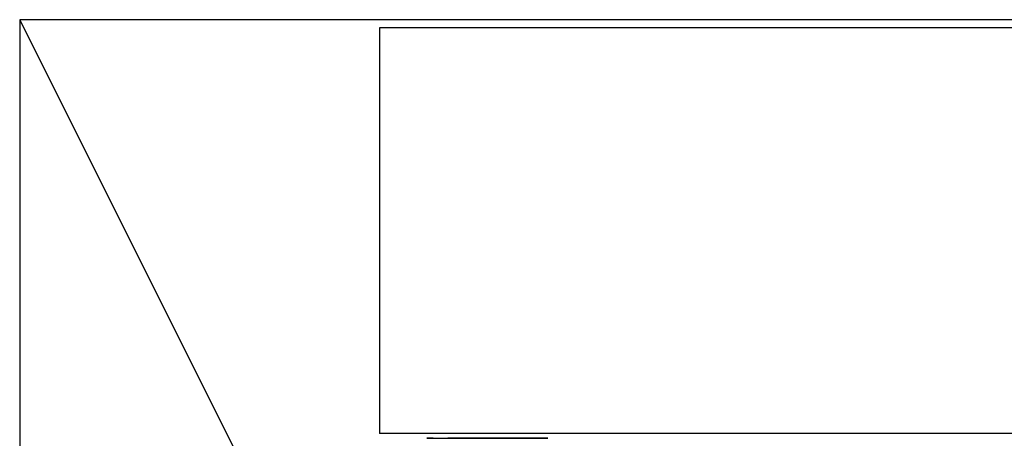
# Model space of a CAD drawing. Header units: millimetres. Extents: x -11575 to 52845, y -36266 to 23021.
# Tile 172 of 184: x 50176 to 50788, y 15018 to 15278. Entities that reach past the tile are written whole.
import ezdxf

# ---------------------------------------------------------------- set-up
doc = ezdxf.new("R2010")
doc.units = ezdxf.units.MM
doc.header["$MEASUREMENT"] = 0
doc.layers.add('GREY SCALE', color=9, linetype='Continuous', true_color=0x808080)
doc.layers.add('GREYSCALE', color=9, linetype='Continuous', lineweight=0, true_color=0x808080)

# ---------------------------------------------------------------- blocks, each defined once
blk = doc.blocks.new('FLOOR PLAN')
at = {"layer": 'GREYSCALE', "color": 0, "lineweight": -2, "ltscale": 125}
for p, q in [((20176.39, 15278.36), (20176.39, 13284.48)), ((21172.83, 15278.36), (20176.39, 15278.36)), ((20176.39, 15278.36), (21172.83, 13284.48))]:
    blk.add_line(p, q, dxfattribs=at)
at = {"layer": 'GREYSCALE', "color": 0, "lineweight": -2}
for p, q in [((21163.78, 15273.25), (20399.93, 15273.25)), ((20399.93, 15273.25), (20399.93, 15021.18)), ((21163.78, 15021.18), (20399.93, 15021.18))]:
    blk.add_line(p, q, dxfattribs=at)
at = {"layer": 'GREYSCALE', "color": 0, "lineweight": -2, "ltscale": 0.25, "extrusion": (1.83697e-16, 1, -5.8436e-29)}
for p, q in [((20433.14, 15018.13, 879.93), (20499.67, 15018.13, 815.05)), ((20504.5, 15018.13, 902.18), (20442.35, 15018.13, 902.18)), ((20444.66, 15018.13, 692.4), (20444.66, 15018.13, 659.48)), ((20500.17, 15018.13, 812.22), (20444.98, 15018.13, 693.88)), ((20448.53, 15018.13, 655.99), (20504.5, 15018.13, 662.14)), ((20504.5, 15018.13, 662.14), (20504.5, 15018.13, 902.18))]:
    blk.add_line(p, q, dxfattribs=at)
at = {"layer": 'GREYSCALE', "color": 0, "lineweight": -2, "ltscale": 0.25, "extrusion": (3.67394e-16, 1, -1.83697e-16)}
for centre, radius, start, end in [((-20442.35, 889.15, 15018.13), 13.03, 314.99999, 90), ((-20448.16, 659.48, 15018.13), 3.51, 264, 0), ((-20448.16, 692.4, 15018.13), 3.51, 359.99999, 25.00001), ((-20497.95, 813.29, 15018.13), 2.46, 134.27948, 205.72025)]:
    blk.add_arc(centre, radius, start, end, dxfattribs=at)

msp = doc.modelspace()

# ---------------------------------------------------------------- block references
at = {"layer": 'GREY SCALE'}
msp.add_blockref('FLOOR PLAN', (30000, 0), dxfattribs=at)

doc.saveas('drawing.dxf')
